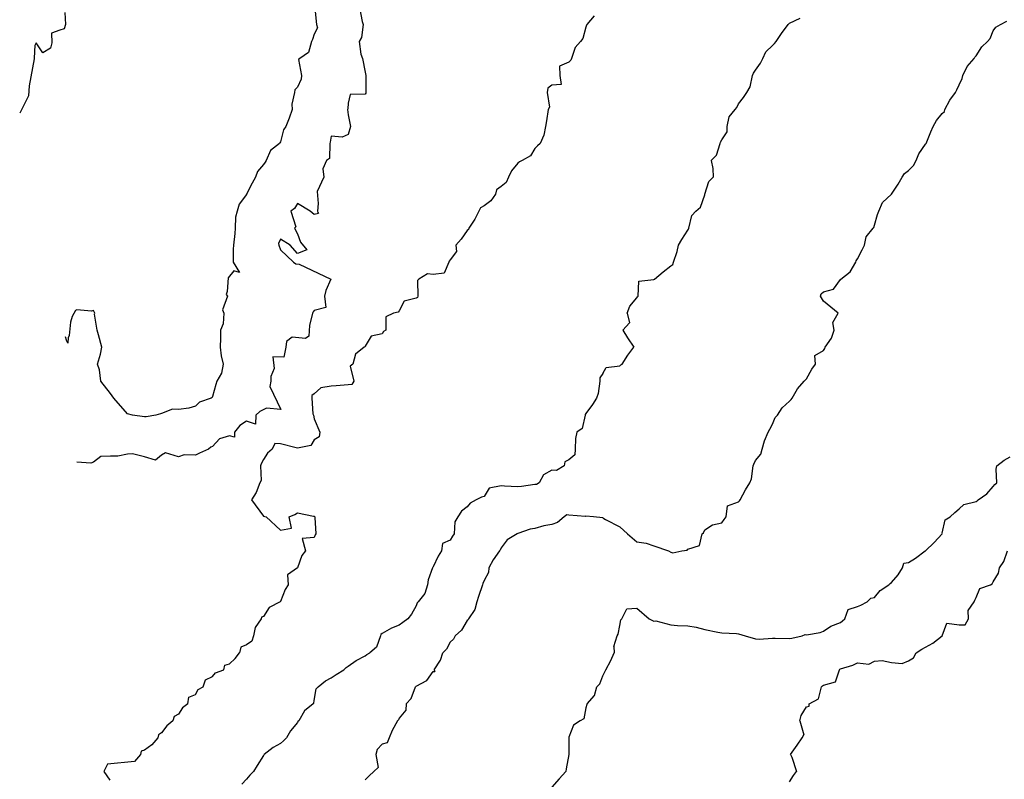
# Model space of a CAD drawing. Header units: inches. Extents: x 158323 to 160611, y 432808 to 437248.
# Tile 166 of 228: x 159572 to 159601, y 436989 to 437011. Entities that reach past the tile are written whole.
import ezdxf

# ---------------------------------------------------------------- set-up
doc = ezdxf.new("R2010")
doc.units = ezdxf.units.IN
doc.header["$MEASUREMENT"] = 0
for name, color, linetype, lineweight in [('Hoogtelijn-bestaand 13.00 M', 7, 'Continuous', 15), ('Hoogtelijn-bestaand 14.00 M', 7, 'Continuous', 15), ('Hoogtelijn-bestaand 15.00 M', 7, 'Continuous', 15), ('Hoogtelijn-bestaand 16.00 M', 7, 'Continuous', 15), ('Hoogtelijn-bestaand 17.00 M', 7, 'Continuous', 15)]:
    doc.layers.add(name, color=color, linetype=linetype, lineweight=lineweight)

msp = doc.modelspace()

# ---------------------------------------------------------------- linework, layer by layer
at = {"layer": 'Hoogtelijn-bestaand 13.00 M', "color": 252, "linetype": 'Continuous', "lineweight": 25}
for p, q in [((159578.421, 436992.079, 13), (159578.55, 436992.25, 13)), ((159578.085, 436991.75, 13), (159578.115, 436991.885, 13)), ((159578.115, 436991.885, 13), (159578.25, 436991.926, 13)), ((159578.25, 436991.926, 13), (159578.421, 436992.079, 13)), ((159577.75, 436991.548, 13), (159577.842, 436991.659, 13)), ((159577.842, 436991.659, 13), (159578.085, 436991.75, 13)), ((159577.472, 436991.25, 13), (159577.543, 436991.457, 13)), ((159577.543, 436991.457, 13), (159577.75, 436991.548, 13)), ((159577.057, 436990.943, 13), (159577.25, 436991.022, 13)), ((159577.25, 436991.022, 13), (159577.332, 436991.168, 13)), ((159577.332, 436991.168, 13), (159577.472, 436991.25, 13)), ((159577.021, 436990.75, 13), (159577.057, 436990.943, 13))]:
    msp.add_line(p, q, dxfattribs=at)
for points in [[(159582.078, 437011.25, 13), (159582.162, 437010.838, 13), (159582.189, 437010.75, 13), (159582.136, 437010.364, 13), (159582.076, 437010.25, 13), (159582.125, 437009.875, 13), (159582.166, 437009.75, 13), (159582.25, 437009.348, 13), (159582.264, 437009.25, 13), (159582.263, 437009.237, 13), (159582.264, 437008.75, 13), (159582.27, 437008.73, 13), (159582.25, 437008.7, 13), (159581.808, 437008.692, 13), (159581.75, 437008.432, 13), (159581.737, 437008.263, 13), (159581.731, 437008.25, 13), (159581.75, 437008.09, 13), (159581.814, 437007.75, 13), (159581.75, 437007.507, 13), (159581.57, 437007.43, 13), (159581.25, 437007.459, 13), (159581.215, 437007.285, 13), (159581.212, 437007.25, 13), (159581.197, 437006.803, 13), (159581.11, 437006.75, 13), (159581.003, 437006.497, 13), (159581.029, 437006.25, 13), (159580.831, 437005.831, 13), (159580.866, 437005.482, 13), (159580.844, 437005.25, 13), (159580.856, 437005.215, 13), (159580.878, 437005.186, 13), (159580.75, 437005.16, 13), (159580.626, 437005.25, 13), (159580.25, 437005.477, 13), (159580.165, 437005.336, 13), (159580.063, 437005.25, 13), (159580.204, 437004.797, 13), (159580.168, 437004.75, 13), (159580.25, 437004.583, 13), (159580.343, 437004.343, 13), (159580.527, 437004.112, 13), (159580.25, 437004.009, 13), (159580.04, 437004.25, 13), (159579.75, 437004.427, 13), (159579.698, 437004.302, 13), (159579.705, 437004.25, 13), (159579.75, 437004.118, 13), (159580.141, 437003.75, 13), (159580.205, 437003.705, 13), (159580.306, 437003.694, 13), (159581.241, 437003.25, 13), (159581.087, 437002.913, 13), (159581.055, 437002.75, 13), (159581.085, 437002.415, 13), (159580.75, 437002.326, 13), (159580.712, 437002.288, 13), (159580.7, 437002.25, 13), (159580.611, 437001.89, 13), (159580.587, 437001.576, 13), (159580.495, 437001.505, 13), (159580.102, 437001.546, 13), (159579.927, 437001.412, 13), (159579.911, 437001.25, 13), (159579.849, 437000.951, 13), (159579.531, 437000.969, 13), (159579.563, 437000.623, 13), (159579.473, 437000.388, 13), (159579.466, 437000.25, 13), (159579.435, 437000.092, 13), (159579.76, 436999.413, 13), (159579.342, 436999.454, 13), (159579.145, 436999.355, 13), (159579.03, 436999.25, 13), (159579.019, 436998.981, 13), (159578.75, 436999.071, 13), (159578.555, 436998.945, 13), (159578.398, 436998.75, 13), (159578.398, 436998.602, 13), (159578.25, 436998.638, 13), (159577.954, 436998.546, 13), (159577.75, 436998.326, 13), (159577.697, 436998.303, 13), (159577.63, 436998.25, 13), (159577.371, 436998.129, 13), (159577.25, 436998.071, 13), (159576.921, 436998.079, 13), (159576.75, 436998.015, 13), (159576.367, 436998.133, 13), (159576.25, 436998.071, 13), (159576.076, 436997.925, 13), (159575.75, 436998.022, 13), (159575.396, 436998.104, 13), (159575.25, 436998.096, 13), (159574.959, 436998.041, 13), (159574.75, 436998.04, 13), (159574.466, 436998.034, 13), (159574.25, 436997.867, 13), (159574.17, 436997.83, 13), (159573.75, 436997.859, 13)], [(159588.995, 437011.005, 13), (159588.773, 437010.75, 13), (159588.768, 437010.733, 13), (159588.75, 437010.67, 13), (159588.662, 437010.338, 13), (159588.593, 437010.25, 13), (159588.433, 437010.068, 13), (159588.329, 437009.75, 13), (159588.302, 437009.698, 13), (159588.25, 437009.644, 13), (159587.976, 437009.524, 13), (159587.981, 437009.25, 13), (159588.017, 437008.983, 13), (159587.75, 437008.968, 13), (159587.625, 437008.875, 13), (159587.609, 437008.75, 13), (159587.681, 437008.319, 13), (159587.636, 437008.25, 13), (159587.586, 437007.914, 13), (159587.563, 437007.75, 13), (159587.513, 437007.487, 13), (159587.404, 437007.25, 13), (159587.322, 437007.178, 13), (159587.25, 437007.096, 13), (159587.121, 437006.879, 13), (159586.87, 437006.75, 13), (159586.798, 437006.702, 13), (159586.75, 437006.663, 13), (159586.554, 437006.446, 13), (159586.468, 437006.25, 13), (159586.406, 437006.094, 13), (159586.25, 437005.979, 13), (159586.119, 437005.881, 13), (159586.083, 437005.75, 13), (159585.947, 437005.553, 13), (159585.75, 437005.414, 13), (159585.648, 437005.352, 13), (159585.601, 437005.25, 13), (159585.48, 437005.02, 13), (159585.3, 437004.75, 13), (159585.289, 437004.711, 13), (159585.25, 437004.681, 13), (159585.072, 437004.428, 13), (159584.922, 437004.25, 13), (159584.938, 437004.062, 13), (159584.75, 437003.821, 13), (159584.719, 437003.781, 13), (159584.711, 437003.75, 13), (159584.574, 437003.426, 13), (159584.25, 437003.393, 13), (159584.089, 437003.411, 13), (159583.826, 437003.25, 13), (159583.79, 437003.21, 13), (159583.804, 437002.75, 13), (159583.792, 437002.708, 13), (159583.75, 437002.696, 13), (159583.396, 437002.604, 13), (159583.25, 437002.321, 13), (159583.221, 437002.279, 13), (159583.083, 437002.25, 13), (159582.861, 437002.139, 13), (159582.861, 437001.75, 13), (159582.793, 437001.707, 13), (159582.75, 437001.642, 13), (159582.428, 437001.572, 13), (159582.25, 437001.279, 13), (159582.242, 437001.259, 13), (159582.221, 437001.25, 13), (159581.961, 437001.039, 13), (159581.883, 437000.75, 13), (159581.811, 437000.69, 13), (159581.913, 437000.25, 13), (159581.854, 437000.146, 13), (159581.75, 437000.139, 13), (159581.39, 437000.11, 13), (159581.25, 437000.096, 13), (159580.946, 437000.054, 13), (159580.75, 436999.878, 13), (159580.676, 436999.824, 13), (159580.679, 436999.75, 13), (159580.71, 436999.29, 13), (159580.726, 436999.25, 13), (159580.75, 436999.141, 13), (159580.915, 436998.75, 13), (159580.893, 436998.607, 13), (159580.75, 436998.516, 13), (159580.644, 436998.356, 13), (159580.25, 436998.278, 13), (159580.218, 436998.283, 13), (159579.75, 436998.399, 13), (159579.59, 436998.41, 13), (159579.513, 436998.25, 13), (159579.37, 436998.13, 13), (159579.25, 436997.939, 13), (159579.185, 436997.816, 13), (159579.166, 436997.75, 13), (159579.182, 436997.318, 13), (159579.15, 436997.25, 13), (159579.034, 436996.966, 13), (159578.898, 436996.75, 13), (159579.25, 436996.272, 13), (159579.33, 436996.25, 13), (159579.75, 436995.861, 13), (159580.078, 436995.922, 13), (159580.013, 436996.25, 13), (159580.179, 436996.321, 13), (159580.25, 436996.366, 13), (159580.727, 436996.273, 13), (159580.75, 436996.269, 13), (159580.767, 436996.25, 13), (159580.768, 436996.232, 13), (159580.794, 436995.75, 13), (159580.78, 436995.721, 13), (159580.75, 436995.642, 13), (159580.388, 436995.612, 13), (159580.487, 436995.25, 13), (159580.383, 436995.117, 13), (159580.25, 436994.75, 13), (159579.958, 436994.542, 13), (159579.981, 436994.25, 13), (159579.891, 436994.109, 13), (159579.75, 436993.76, 13), (159579.745, 436993.755, 13), (159579.742, 436993.75, 13), (159579.416, 436993.584, 13), (159579.25, 436993.32, 13), (159579.199, 436993.301, 13), (159579.185, 436993.25, 13), (159579.006, 436992.994, 13), (159578.956, 436992.75, 13), (159578.912, 436992.588, 13), (159578.75, 436992.479, 13), (159578.588, 436992.412, 13), (159578.55, 436992.25, 13)], [(159577.021, 436990.75, 13), (159576.867, 436990.633, 13), (159576.75, 436990.444, 13), (159576.625, 436990.375, 13), (159576.579, 436990.25, 13), (159576.406, 436990.094, 13), (159576.25, 436989.895, 13), (159576.163, 436989.837, 13), (159576.14, 436989.75, 13), (159575.96, 436989.54, 13), (159575.75, 436989.382, 13), (159575.652, 436989.348, 13), (159575.627, 436989.25, 13), (159575.454, 436989.046, 13), (159574.656, 436988.969, 13), (159574.55, 436988.75, 13), (159574.73, 436988.503, 13)]]:
    msp.add_polyline3d(points, dxfattribs=at)
at = {"layer": 'Hoogtelijn-bestaand 14.00 M', "color": 252, "linetype": 'Continuous', "lineweight": 25}
for p, q in [((159594.512, 437010.488, 14), (159594.709, 437010.75, 14)), ((159594.709, 437010.75, 14), (159594.728, 437010.772, 14)), ((159594.728, 437010.772, 14), (159594.75, 437010.786, 14)), ((159594.75, 437010.786, 14), (159595.063, 437010.937, 14)), ((159594.351, 437010.25, 14), (159594.512, 437010.488, 14)), ((159594.052, 437009.949, 14), (159594.25, 437010.132, 14)), ((159594.25, 437010.132, 14), (159594.311, 437010.189, 14)), ((159594.311, 437010.189, 14), (159594.351, 437010.25, 14)), ((159593.966, 437009.75, 14), (159594.052, 437009.949, 14)), ((159593.75, 437009.401, 14), (159593.891, 437009.609, 14)), ((159593.891, 437009.609, 14), (159593.966, 437009.75, 14)), ((159593.659, 437009.25, 14), (159593.683, 437009.317, 14)), ((159593.683, 437009.317, 14), (159593.75, 437009.401, 14)), ((159593.585, 437008.915, 14), (159593.659, 437009.25, 14)), ((159593.395, 437008.605, 14), (159593.487, 437008.75, 14)), ((159593.487, 437008.75, 14), (159593.585, 437008.915, 14)), ((159593.194, 437008.306, 14), (159593.25, 437008.411, 14)), ((159593.25, 437008.411, 14), (159593.395, 437008.605, 14)), ((159592.973, 437008.027, 14), (159593.143, 437008.25, 14)), ((159593.143, 437008.25, 14), (159593.194, 437008.306, 14)), ((159592.914, 437007.75, 14), (159592.973, 437008.027, 14)), ((159592.75, 437007.358, 14), (159592.909, 437007.591, 14)), ((159592.909, 437007.591, 14), (159592.914, 437007.75, 14)), ((159592.593, 437006.907, 14), (159592.702, 437007.25, 14)), ((159592.702, 437007.25, 14), (159592.719, 437007.281, 14)), ((159592.719, 437007.281, 14), (159592.75, 437007.358, 14)), ((159592.441, 437006.75, 14), (159592.593, 437006.907, 14)), ((159592.441, 437006.75, 14), (159592.488, 437006.512, 14)), ((159592.488, 437006.512, 14), (159592.5, 437006.25, 14)), ((159592.255, 437005.75, 14), (159592.373, 437006.127, 14)), ((159592.373, 437006.127, 14), (159592.5, 437006.25, 14)), ((159592.13, 437005.371, 14), (159592.25, 437005.738, 14)), ((159592.25, 437005.738, 14), (159592.254, 437005.746, 14)), ((159592.254, 437005.746, 14), (159592.255, 437005.75, 14)), ((159591.874, 437005.126, 14), (159591.99, 437005.25, 14)), ((159591.99, 437005.25, 14), (159592.13, 437005.371, 14)), ((159591.786, 437004.75, 14), (159591.874, 437005.126, 14)), ((159591.58, 437004.42, 14), (159591.75, 437004.693, 14)), ((159591.75, 437004.693, 14), (159591.775, 437004.726, 14)), ((159591.775, 437004.726, 14), (159591.786, 437004.75, 14)), ((159591.483, 437004.25, 14), (159591.58, 437004.42, 14)), ((159591.334, 437003.75, 14), (159591.435, 437004.065, 14)), ((159591.435, 437004.065, 14), (159591.483, 437004.25, 14)), ((159591.313, 437003.687, 14), (159591.334, 437003.75, 14)), ((159590.769, 437003.25, 14), (159591.029, 437003.471, 14)), ((159591.029, 437003.471, 14), (159591.25, 437003.642, 14)), ((159591.25, 437003.642, 14), (159591.313, 437003.687, 14)), ((159590.286, 437002.75, 14), (159590.309, 437003.191, 14)), ((159590.309, 437003.191, 14), (159590.75, 437003.239, 14)), ((159590.75, 437003.239, 14), (159590.756, 437003.244, 14)), ((159590.756, 437003.244, 14), (159590.769, 437003.25, 14)), ((159590.044, 437002.456, 14), (159590.25, 437002.704, 14)), ((159590.25, 437002.704, 14), (159590.267, 437002.733, 14)), ((159590.267, 437002.733, 14), (159590.286, 437002.75, 14)), ((159589.969, 437002.25, 14), (159590.044, 437002.456, 14)), ((159589.969, 437002.25, 14), (159590.039, 437001.961, 14)), ((159589.838, 437001.75, 14), (159590.039, 437001.961, 14)), ((159589.838, 437001.75, 14), (159589.972, 437001.528, 14)), ((159589.972, 437001.528, 14), (159590.167, 437001.25, 14)), ((159589.987, 437001.013, 14), (159590.167, 437001.25, 14)), ((159589.818, 437000.75, 14), (159589.987, 437001.013, 14)), ((159589.25, 437000.477, 14), (159589.351, 437000.649, 14)), ((159589.351, 437000.649, 14), (159589.75, 437000.699, 14)), ((159589.75, 437000.699, 14), (159589.775, 437000.726, 14)), ((159589.775, 437000.726, 14), (159589.818, 437000.75, 14)), ((159581.982, 436992.018, 14), (159582.25, 436992.159, 14)), ((159582.25, 436992.159, 14), (159582.301, 436992.199, 14)), ((159582.301, 436992.199, 14), (159582.387, 436992.25, 14)), ((159581.687, 436991.813, 14), (159581.75, 436991.852, 14)), ((159581.75, 436991.852, 14), (159581.982, 436992.018, 14)), ((159581.25, 436991.513, 14), (159581.389, 436991.611, 14)), ((159581.389, 436991.611, 14), (159581.622, 436991.75, 14)), ((159581.622, 436991.75, 14), (159581.687, 436991.813, 14)), ((159580.863, 436991.25, 14), (159581.08, 436991.42, 14)), ((159581.08, 436991.42, 14), (159581.25, 436991.513, 14)), ((159580.75, 436990.847, 14), (159580.808, 436991.192, 14)), ((159580.808, 436991.192, 14), (159580.863, 436991.25, 14)), ((159580.714, 436990.75, 14), (159580.734, 436990.766, 14)), ((159580.734, 436990.766, 14), (159580.75, 436990.847, 14))]:
    msp.add_line(p, q, dxfattribs=at)
for points in [[(159573.399, 437011.101, 14), (159573.424, 437010.75, 14), (159573.377, 437010.624, 14), (159573.25, 437010.583, 14), (159573.004, 437010.497, 14), (159573.022, 437010.207, 14), (159572.981, 437010.058, 14), (159572.75, 437009.917, 14), (159572.558, 437010.209, 14), (159572.519, 437010.134, 14), (159572.505, 437009.963, 14), (159572.501, 437009.742, 14), (159572.354, 437008.94, 14), (159572.331, 437008.648, 14), (159572.071, 437008.143, 14)], [(159580.765, 437011.235, 14), (159580.819, 437010.75, 14), (159580.848, 437010.652, 14), (159580.75, 437010.461, 14), (159580.692, 437010.308, 14), (159580.671, 437010.25, 14), (159580.574, 437009.926, 14), (159580.32, 437009.75, 14), (159580.284, 437009.716, 14), (159580.375, 437009.25, 14), (159580.359, 437009.141, 14), (159580.25, 437008.904, 14), (159580.173, 437008.827, 14), (159580.167, 437008.75, 14), (159580.092, 437008.408, 14), (159580.094, 437008.25, 14), (159580.012, 437007.988, 14), (159579.916, 437007.75, 14), (159579.847, 437007.653, 14), (159579.75, 437007.295, 14), (159579.733, 437007.267, 14), (159579.729, 437007.25, 14), (159579.464, 437007.036, 14), (159579.328, 437006.75, 14), (159579.305, 437006.695, 14), (159579.25, 437006.623, 14), (159579.075, 437006.425, 14), (159579.013, 437006.25, 14), (159578.919, 437006.081, 14), (159578.751, 437005.75, 14), (159578.751, 437005.749, 14), (159578.75, 437005.748, 14), (159578.536, 437005.464, 14), (159578.481, 437005.25, 14), (159578.426, 437005.074, 14), (159578.419, 437004.75, 14), (159578.407, 437004.593, 14), (159578.365, 437004.25, 14), (159578.361, 437004.139, 14), (159578.356, 437003.75, 14), (159578.55, 437003.45, 14), (159578.377, 437003.496, 14), (159578.209, 437003.291, 14), (159578.183, 437002.885, 14), (159578.151, 437002.8, 14), (159578.193, 437002.75, 14), (159578.043, 437002.353, 14), (159578.089, 437002.25, 14), (159578.066, 437001.934, 14), (159577.982, 437001.75, 14), (159577.99, 437001.51, 14), (159577.979, 437001.25, 14), (159578.007, 437000.993, 14), (159578.061, 437000.75, 14), (159578.013, 437000.487, 14), (159577.879, 437000.25, 14), (159577.849, 437000.151, 14), (159577.75, 436999.8, 14), (159577.737, 436999.763, 14), (159577.716, 436999.75, 14), (159577.367, 436999.633, 14), (159577.25, 436999.513, 14), (159577.05, 436999.45, 14), (159576.75, 436999.418, 14), (159576.574, 436999.426, 14), (159576.25, 436999.294, 14), (159576.216, 436999.284, 14), (159576.081, 436999.25, 14), (159575.799, 436999.201, 14), (159575.75, 436999.198, 14), (159575.396, 436999.25, 14), (159575.25, 436999.281, 14), (159574.841, 436999.75, 14), (159574.75, 436999.881, 14), (159574.461, 437000.25, 14), (159574.422, 437000.578, 14), (159574.362, 437000.75, 14), (159574.455, 437001.045, 14), (159574.493, 437001.25, 14), (159574.39, 437001.61, 14), (159574.354, 437001.75, 14), (159574.279, 437002.221, 14), (159574.281, 437002.25, 14), (159574.25, 437002.326, 14), (159574.188, 437002.312, 14), (159573.75, 437002.352, 14), (159573.713, 437002.325, 14), (159573.618, 437002.147, 14), (159573.567, 437001.982, 14), (159573.526, 437001.596, 14), (159573.497, 437001.523, 14), (159573.485, 437001.37, 14), (159573.45, 437001.453, 14), (159573.419, 437001.558, 14)], [(159589.25, 437000.477, 14), (159589.157, 437000.343, 14), (159589.165, 437000.25, 14), (159589.111, 436999.889, 14), (159589.067, 436999.75, 14), (159588.943, 436999.557, 14), (159588.75, 436999.291, 14), (159588.732, 436999.268, 14), (159588.729, 436999.25, 14), (159588.644, 436998.856, 14), (159588.487, 436998.75, 14), (159588.442, 436998.558, 14), (159588.439, 436998.25, 14), (159588.42, 436998.08, 14), (159588.25, 436997.931, 14), (159588.128, 436997.872, 14), (159588.108, 436997.75, 14), (159587.881, 436997.62, 14), (159587.75, 436997.627, 14), (159587.506, 436997.494, 14), (159587.372, 436997.25, 14), (159587.292, 436997.209, 14), (159587.25, 436997.202, 14), (159586.856, 436997.144, 14), (159586.75, 436997.137, 14), (159586.349, 436997.151, 14), (159586.25, 436997.169, 14), (159585.9, 436997.1, 14), (159585.75, 436996.855, 14), (159585.671, 436996.829, 14), (159585.518, 436996.75, 14), (159585.34, 436996.66, 14), (159585.25, 436996.55, 14), (159585.085, 436996.415, 14), (159584.98, 436996.25, 14), (159584.893, 436996.107, 14), (159584.865, 436995.75, 14), (159584.82, 436995.68, 14), (159584.75, 436995.567, 14), (159584.529, 436995.472, 14), (159584.495, 436995.25, 14), (159584.401, 436995.099, 14), (159584.25, 436994.785, 14), (159584.237, 436994.763, 14), (159584.233, 436994.75, 14), (159584.106, 436994.394, 14), (159584.088, 436994.25, 14), (159584.002, 436993.998, 14), (159583.808, 436993.75, 14), (159583.782, 436993.718, 14), (159583.75, 436993.633, 14), (159583.615, 436993.385, 14), (159583.505, 436993.25, 14), (159583.359, 436993.141, 14), (159583.25, 436993.065, 14), (159583.027, 436992.973, 14), (159582.75, 436992.822, 14), (159582.709, 436992.791, 14), (159582.696, 436992.75, 14), (159582.584, 436992.416, 14), (159582.387, 436992.25, 14)], [(159580.714, 436990.75, 14), (159580.459, 436990.541, 14), (159580.291, 436990.25, 14), (159580.269, 436990.231, 14), (159580.25, 436990.197, 14), (159580.044, 436989.956, 14), (159579.929, 436989.75, 14), (159579.841, 436989.659, 14), (159579.75, 436989.578, 14), (159579.536, 436989.464, 14), (159579.272, 436989.25, 14), (159579.261, 436989.239, 14), (159579.25, 436989.223, 14), (159579.065, 436988.935, 14), (159578.957, 436988.75, 14), (159578.852, 436988.648, 14), (159578.75, 436988.532, 14), (159578.617, 436988.383, 14)]]:
    msp.add_polyline3d(points, dxfattribs=at)
at = {"layer": 'Hoogtelijn-bestaand 15.00 M', "color": 252, "linetype": 'Continuous', "lineweight": 25}
for p, q in [((159595.178, 437000.25, 15), (159595.215, 437000.285, 15)), ((159595.215, 437000.285, 15), (159595.25, 437000.32, 15)), ((159594.822, 436999.75, 15), (159594.979, 437000.021, 15)), ((159594.979, 437000.021, 15), (159595.178, 437000.25, 15)), ((159594.75, 436999.66, 15), (159594.794, 436999.706, 15)), ((159594.794, 436999.706, 15), (159594.822, 436999.75, 15)), ((159594.39, 436999.25, 15), (159594.535, 436999.465, 15)), ((159594.535, 436999.465, 15), (159594.75, 436999.66, 15)), ((159594.25, 436998.982, 15), (159594.324, 436999.176, 15)), ((159594.324, 436999.176, 15), (159594.39, 436999.25, 15)), ((159594.123, 436998.75, 15), (159594.165, 436998.836, 15)), ((159594.165, 436998.836, 15), (159594.25, 436998.982, 15)), ((159594.011, 436998.489, 15), (159594.123, 436998.75, 15)), ((159593.905, 436998.095, 15), (159593.947, 436998.25, 15)), ((159593.947, 436998.25, 15), (159594.011, 436998.489, 15)), ((159593.75, 436997.907, 15), (159593.905, 436998.095, 15)), ((159593.629, 436997.371, 15), (159593.675, 436997.75, 15)), ((159593.675, 436997.75, 15), (159593.701, 436997.799, 15)), ((159593.701, 436997.799, 15), (159593.75, 436997.907, 15)), ((159593.583, 436997.25, 15), (159593.629, 436997.371, 15)), ((159593.45, 436997.05, 15), (159593.583, 436997.25, 15)), ((159593.292, 436996.75, 15), (159593.45, 436997.05, 15)), ((159592.878, 436996.25, 15), (159592.922, 436996.578, 15)), ((159592.922, 436996.578, 15), (159593.25, 436996.692, 15)), ((159593.25, 436996.692, 15), (159593.273, 436996.727, 15)), ((159593.273, 436996.727, 15), (159593.292, 436996.75, 15)), ((159589.25, 436996.224, 15), (159589.325, 436996.175, 15)), ((159592.825, 436996.175, 15), (159592.878, 436996.25, 15)), ((159589.325, 436996.175, 15), (159589.75, 436995.954, 15)), ((159589.75, 436995.954, 15), (159589.971, 436995.75, 15)), ((159592.25, 436995.872, 15), (159592.483, 436996.017, 15)), ((159592.483, 436996.017, 15), (159592.75, 436996.075, 15)), ((159592.75, 436996.075, 15), (159592.825, 436996.175, 15)), ((159589.971, 436995.75, 15), (159590.25, 436995.519, 15)), ((159592.095, 436995.405, 15), (159592.18, 436995.75, 15)), ((159592.18, 436995.75, 15), (159592.216, 436995.784, 15)), ((159592.216, 436995.784, 15), (159592.25, 436995.872, 15)), ((159590.25, 436995.519, 15), (159590.526, 436995.474, 15)), ((159590.526, 436995.474, 15), (159590.75, 436995.396, 15)), ((159590.75, 436995.396, 15), (159591.185, 436995.25, 15)), ((159591.75, 436995.303, 15), (159592.095, 436995.405, 15)), ((159591.185, 436995.25, 15), (159591.25, 436995.211, 15)), ((159591.25, 436995.211, 15), (159591.311, 436995.189, 15)), ((159591.311, 436995.189, 15), (159591.576, 436995.25, 15)), ((159591.576, 436995.25, 15), (159591.73, 436995.27, 15)), ((159591.73, 436995.27, 15), (159591.75, 436995.303, 15)), ((159584.471, 436992.029, 15), (159584.537, 436992.25, 15)), ((159584.278, 436991.75, 15), (159584.471, 436992.029, 15)), ((159584.066, 436991.434, 15), (159584.25, 436991.703, 15)), ((159584.25, 436991.703, 15), (159584.302, 436991.698, 15)), ((159584.278, 436991.75, 15), (159584.302, 436991.698, 15)), ((159583.75, 436991.266, 15), (159584.066, 436991.434, 15)), ((159583.601, 436990.899, 15), (159583.731, 436991.25, 15)), ((159583.731, 436991.25, 15), (159583.74, 436991.26, 15)), ((159583.74, 436991.26, 15), (159583.75, 436991.266, 15)), ((159583.456, 436990.75, 15), (159583.601, 436990.899, 15))]:
    msp.add_line(p, q, dxfattribs=at)
for points in [[(159595.25, 437000.32, 15), (159595.401, 437000.599, 15), (159595.516, 437000.75, 15), (159595.494, 437001.007, 15), (159595.75, 437001.154, 15), (159595.788, 437001.212, 15), (159595.799, 437001.25, 15), (159595.985, 437001.515, 15), (159596.065, 437001.75, 15), (159596.027, 437001.973, 15), (159596.182, 437002.25, 15), (159595.75, 437002.599, 15), (159595.666, 437002.75, 15), (159595.678, 437002.822, 15), (159595.75, 437002.874, 15), (159596.043, 437002.957, 15), (159596.25, 437003.244, 15), (159596.258, 437003.242, 15), (159596.257, 437003.25, 15), (159596.535, 437003.465, 15), (159596.7, 437003.75, 15), (159596.711, 437003.79, 15), (159596.75, 437003.852, 15), (159596.885, 437004.115, 15), (159596.955, 437004.25, 15), (159597.006, 437004.494, 15), (159597.214, 437004.75, 15), (159597.232, 437004.768, 15), (159597.25, 437004.843, 15), (159597.342, 437005.158, 15), (159597.383, 437005.25, 15), (159597.487, 437005.513, 15), (159597.75, 437005.75, 15), (159597.951, 437006.049, 15), (159598.065, 437006.25, 15), (159598.14, 437006.36, 15), (159598.25, 437006.45, 15), (159598.399, 437006.601, 15), (159598.484, 437006.75, 15), (159598.555, 437006.945, 15), (159598.75, 437007.222, 15), (159598.763, 437007.237, 15), (159598.771, 437007.25, 15), (159598.908, 437007.592, 15), (159598.981, 437007.75, 15), (159599.077, 437007.923, 15), (159599.25, 437008.125, 15), (159599.315, 437008.185, 15), (159599.323, 437008.25, 15), (159599.474, 437008.526, 15), (159599.641, 437008.75, 15), (159599.673, 437008.827, 15), (159599.75, 437008.972, 15), (159599.838, 437009.162, 15), (159599.857, 437009.25, 15), (159599.984, 437009.516, 15), (159600.188, 437009.75, 15), (159600.209, 437009.791, 15), (159600.25, 437009.828, 15), (159600.412, 437010.088, 15), (159600.581, 437010.25, 15), (159600.659, 437010.341, 15), (159600.75, 437010.562, 15), (159600.829, 437010.671, 15), (159600.964, 437010.75, 15), (159601.154, 437010.846, 15)], [(159589.25, 436996.224, 15), (159588.976, 436996.25, 15), (159588.75, 436996.273, 15), (159588.736, 436996.264, 15), (159588.25, 436996.306, 15), (159588.186, 436996.314, 15), (159588.109, 436996.25, 15), (159587.917, 436996.083, 15), (159587.75, 436996.028, 15), (159587.514, 436995.986, 15), (159587.25, 436995.911, 15), (159587.111, 436995.889, 15), (159586.75, 436995.761, 15), (159586.742, 436995.759, 15), (159586.724, 436995.75, 15), (159586.428, 436995.573, 15), (159586.25, 436995.344, 15), (159586.224, 436995.276, 15), (159586.201, 436995.25, 15), (159586.016, 436994.984, 15), (159585.89, 436994.75, 15), (159585.883, 436994.617, 15), (159585.75, 436994.378, 15), (159585.715, 436994.285, 15), (159585.706, 436994.25, 15), (159585.589, 436993.911, 15), (159585.538, 436993.75, 15), (159585.481, 436993.52, 15), (159585.291, 436993.25, 15), (159585.28, 436993.22, 15), (159585.25, 436993.197, 15), (159585.081, 436992.919, 15), (159584.897, 436992.75, 15), (159584.854, 436992.646, 15), (159584.75, 436992.56, 15), (159584.648, 436992.352, 15), (159584.537, 436992.25, 15)], [(159583.456, 436990.75, 15), (159583.444, 436990.556, 15), (159583.25, 436990.326, 15), (159583.227, 436990.273, 15), (159583.198, 436990.25, 15), (159583.043, 436989.957, 15), (159582.954, 436989.75, 15), (159582.901, 436989.599, 15), (159582.75, 436989.558, 15), (159582.598, 436989.402, 15), (159582.563, 436989.25, 15), (159582.634, 436988.867, 15), (159582.505, 436988.75, 15), (159582.369, 436988.631, 15), (159582.25, 436988.513, 15)]]:
    msp.add_polyline3d(points, dxfattribs=at)
at = {"layer": 'Hoogtelijn-bestaand 16.00 M', "color": 252, "linetype": 'Continuous', "lineweight": 25}
for p, q in [((159589.809, 436993.25, 16), (159589.956, 436993.544, 16)), ((159589.956, 436993.544, 16), (159590.25, 436993.56, 16)), ((159590.25, 436993.56, 16), (159590.614, 436993.25, 16)), ((159589.702, 436992.798, 16), (159589.75, 436993.054, 16)), ((159589.75, 436993.054, 16), (159589.784, 436993.216, 16)), ((159589.784, 436993.216, 16), (159589.809, 436993.25, 16)), ((159590.614, 436993.25, 16), (159590.75, 436993.184, 16)), ((159590.75, 436993.184, 16), (159590.809, 436993.191, 16)), ((159590.809, 436993.191, 16), (159591.25, 436993.069, 16)), ((159591.25, 436993.069, 16), (159591.448, 436993.052, 16)), ((159591.448, 436993.052, 16), (159591.75, 436993.042, 16)), ((159591.75, 436993.042, 16), (159591.996, 436993.004, 16)), ((159589.57, 436992.43, 16), (159589.67, 436992.75, 16)), ((159589.67, 436992.75, 16), (159589.702, 436992.798, 16)), ((159591.996, 436993.004, 16), (159592.25, 436992.935, 16)), ((159592.25, 436992.935, 16), (159592.641, 436992.859, 16)), ((159592.641, 436992.859, 16), (159592.75, 436992.839, 16)), ((159592.75, 436992.839, 16), (159593.182, 436992.818, 16)), ((159593.182, 436992.818, 16), (159593.25, 436992.808, 16)), ((159593.25, 436992.808, 16), (159593.445, 436992.75, 16)), ((159593.445, 436992.75, 16), (159593.75, 436992.657, 16)), ((159594.816, 436992.684, 16), (159595.121, 436992.75, 16)), ((159595.121, 436992.75, 16), (159595.214, 436992.786, 16)), ((159595.214, 436992.786, 16), (159595.25, 436992.781, 16)), ((159593.75, 436992.657, 16), (159593.851, 436992.649, 16)), ((159593.851, 436992.649, 16), (159594.25, 436992.678, 16)), ((159594.25, 436992.678, 16), (159594.322, 436992.678, 16)), ((159594.322, 436992.678, 16), (159594.75, 436992.671, 16)), ((159594.75, 436992.671, 16), (159594.816, 436992.684, 16)), ((159589.482, 436992.018, 16), (159589.581, 436992.25, 16)), ((159589.482, 436992.018, 16), (159589.581, 436992.25, 16)), ((159589.57, 436992.43, 16), (159589.581, 436992.25, 16)), ((159589.336, 436991.75, 16), (159589.482, 436992.018, 16)), ((159589.336, 436991.75, 16), (159589.482, 436992.018, 16)), ((159589.163, 436991.337, 16), (159589.25, 436991.574, 16)), ((159589.25, 436991.574, 16), (159589.307, 436991.693, 16)), ((159589.25, 436991.574, 16), (159589.307, 436991.693, 16)), ((159589.307, 436991.693, 16), (159589.336, 436991.75, 16)), ((159589.307, 436991.693, 16), (159589.336, 436991.75, 16)), ((159589.077, 436991.25, 16), (159589.163, 436991.337, 16)), ((159588.786, 436990.75, 16), (159589.004, 436990.996, 16)), ((159589.004, 436990.996, 16), (159589.077, 436991.25, 16))]:
    msp.add_line(p, q, dxfattribs=at)
for points in [[(159595.25, 436992.781, 16), (159595.652, 436992.848, 16), (159595.75, 436992.888, 16), (159595.964, 436993.036, 16), (159596.25, 436993.144, 16), (159596.305, 436993.195, 16), (159596.376, 436993.25, 16), (159596.474, 436993.526, 16), (159596.75, 436993.608, 16), (159596.849, 436993.651, 16), (159597.038, 436993.75, 16), (159597.143, 436993.857, 16), (159597.25, 436993.88, 16), (159597.419, 436994.081, 16), (159597.678, 436994.25, 16), (159597.711, 436994.29, 16), (159597.75, 436994.315, 16), (159597.953, 436994.547, 16), (159598.079, 436994.75, 16), (159598.114, 436994.886, 16), (159598.25, 436994.911, 16), (159598.463, 436995.037, 16), (159598.747, 436995.25, 16), (159598.748, 436995.252, 16), (159598.75, 436995.252, 16), (159599.005, 436995.495, 16), (159599.245, 436995.75, 16), (159599.24, 436995.76, 16), (159599.25, 436995.773, 16), (159599.333, 436996.167, 16), (159599.482, 436996.25, 16), (159599.616, 436996.384, 16), (159599.75, 436996.487, 16), (159599.887, 436996.613, 16), (159600.25, 436996.704, 16), (159600.275, 436996.725, 16), (159600.302, 436996.75, 16), (159600.565, 436996.935, 16), (159600.75, 436997.142, 16), (159600.793, 436997.207, 16), (159600.859, 436997.25, 16), (159600.84, 436997.66, 16), (159600.859, 436997.75, 16), (159601.075, 436997.925, 16), (159601.25, 436998.015, 16)], [(159588.786, 436990.75, 16), (159588.773, 436990.727, 16), (159588.75, 436990.625, 16), (159588.694, 436990.307, 16), (159588.58, 436990.25, 16), (159588.385, 436990.115, 16), (159588.25, 436989.767, 16), (159588.247, 436989.753, 16), (159588.245, 436989.75, 16), (159588.245, 436989.255, 16), (159588.244, 436989.25, 16), (159588.172, 436988.828, 16), (159588.157, 436988.75, 16), (159587.962, 436988.538, 16), (159587.75, 436988.288, 16)]]:
    msp.add_polyline3d(points, dxfattribs=at)
at = {"layer": 'Hoogtelijn-bestaand 17.00 M', "color": 252, "linetype": 'Continuous', "lineweight": 25}
for p, q in [((159595.048, 436990.25, 17), (159595.093, 436990.407, 17)), ((159595.093, 436990.407, 17), (159595.25, 436990.657, 17)), ((159595.048, 436990.25, 17), (159595.17, 436989.83, 17)), ((159595.119, 436989.75, 17), (159595.17, 436989.83, 17)), ((159594.973, 436989.527, 17), (159595.119, 436989.75, 17)), ((159594.776, 436989.25, 17), (159594.973, 436989.527, 17)), ((159594.776, 436989.25, 17), (159594.821, 436989.179, 17)), ((159594.821, 436989.179, 17), (159594.95, 436988.75, 17)), ((159594.865, 436988.635, 17), (159594.95, 436988.75, 17)), ((159594.75, 436988.45, 17), (159594.865, 436988.635, 17))]:
    msp.add_line(p, q, dxfattribs=at)
msp.add_polyline3d([(159595.25, 436990.657, 17), (159595.325, 436990.675, 17), (159595.332, 436990.75, 17), (159595.607, 436990.893, 17), (159595.688, 436991.25, 17), (159595.719, 436991.281, 17), (159595.75, 436991.294, 17), (159596.103, 436991.397, 17), (159596.22, 436991.75, 17), (159596.235, 436991.765, 17), (159596.25, 436991.773, 17), (159596.617, 436991.883, 17), (159596.75, 436991.955, 17), (159597.083, 436991.917, 17), (159597.25, 436992, 17), (159597.482, 436992.019, 17), (159597.75, 436991.961, 17), (159598.069, 436991.931, 17), (159598.25, 436992.015, 17), (159598.401, 436992.099, 17), (159598.484, 436992.25, 17), (159598.645, 436992.355, 17), (159598.75, 436992.417, 17), (159598.966, 436992.534, 17), (159599.25, 436992.75, 17), (159599.379, 436993.121, 17), (159599.75, 436993.069, 17), (159599.923, 436993.077, 17), (159600.024, 436993.25, 17), (159600.008, 436993.492, 17), (159600.189, 436993.75, 17), (159600.203, 436993.797, 17), (159600.25, 436993.88, 17), (159600.354, 436994.146, 17), (159600.667, 436994.25, 17), (159600.718, 436994.282, 17), (159600.75, 436994.337, 17), (159600.906, 436994.594, 17), (159600.936, 436994.75, 17), (159601.061, 436994.939, 17), (159601.167, 436995.25, 17)], dxfattribs=at)

doc.saveas('drawing.dxf')
